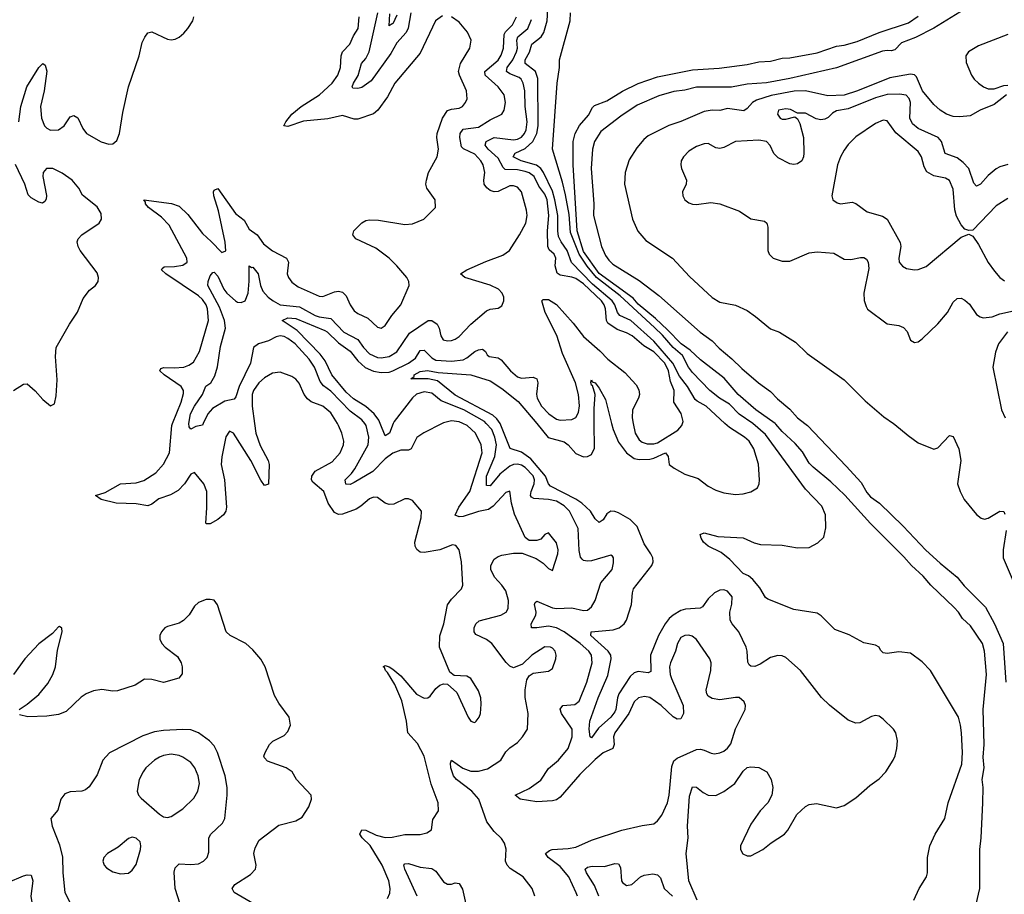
# Model space of a CAD drawing. Header units: inches. Extents: x 1682530 to 1839546, y 640742 to 791647.
# Tile 25 of 256: x 1702311 to 1707372, y 647580 to 652076. Entities that reach past the tile are written whole.
import ezdxf

# ---------------------------------------------------------------- set-up
doc = ezdxf.new("R2010")
doc.units = ezdxf.units.IN
doc.header["$MEASUREMENT"] = 0
doc.layers.add('B7604', color=7, linetype='Continuous')
doc.layers.add('B7605', color=7, linetype='Continuous')

msp = doc.modelspace()

# ---------------------------------------------------------------- linework, layer by layer
at = {"layer": 'B7604', "color": 5}
for points, elevation in [([(1703517.4, 650000), (1703524.1, 649950), (1703547.5, 649887.5), (1703588.9, 649810), (1703593.4, 649790), (1703590, 649689), (1703570, 649681.3), (1703550, 649709.7), (1703499.6, 649810), (1703410, 649949.7), (1703390, 649960.5), (1703370, 649932.3), (1703349.5, 649829.5), (1703346.8, 649790), (1703364.2, 649710), (1703374.5, 649570), (1703371.4, 649550), (1703359.2, 649530), (1703330, 649506), (1703290, 649484.6), (1703270, 649484.2), (1703267.5, 649487.5), (1703273.8, 649566.2), (1703273.5, 649650), (1703257, 649690), (1703210, 649747.8), (1703190, 649740.5), (1703158.6, 649690), (1703125, 649655), (1703086.1, 649633.9), (1703027.1, 649612.9), (1702990, 649585), (1702970, 649577.1), (1702910, 649587.6), (1702806.6, 649590), (1702729.4, 649610), (1702701.2, 649630), (1702750, 649645), (1702830, 649689.4), (1702910, 649695.2), (1702950, 649706.8), (1703010, 649747.2), (1703050, 649790.9), (1703081.9, 649850), (1703092.6, 649990), (1703096.7, 650000)], 480), ([(1703254.3, 650000), (1703250, 649991.1), (1703215.9, 649984.1), (1703190, 649971.8), (1703182.7, 649982.7), (1703180.7, 650000)], 460), ([(1704201, 647559), (1704214.1, 647585.9), (1704215.7, 647610), (1704208.2, 647650), (1704174.4, 647730), (1704112, 647832), (1704071.9, 647870), (1704058.7, 647890), (1704070, 647911), (1704090, 647910.1), (1704143.8, 647883.8), (1704190, 647872.1), (1704225.6, 647874.4), (1704290, 647888.4), (1704370, 647887.9), (1704404, 647896), (1704427.9, 647912.1), (1704434.3, 647965.7), (1704463.1, 648010), (1704462, 648050), (1704426.2, 648146.2), (1704389.9, 648289.9), (1704355.3, 648355.3), (1704306.8, 648410), (1704299.2, 648470), (1704274.7, 648574.7), (1704238.7, 648658.7), (1704201.1, 648721.1), (1704191.5, 648730), (1704186.1, 648746.1), (1704179.3, 648750), (1704190, 648755.8), (1704210, 648750.2), (1704230, 648736.9), (1704270, 648702.8), (1704350, 648609.1), (1704390, 648588.9), (1704409.6, 648590.4), (1704421.6, 648598.4), (1704450, 648637.3), (1704470, 648654.8), (1704490, 648662.8), (1704510, 648661), (1704557.6, 648617.6), (1704617.1, 648490), (1704630, 648470.7), (1704644.4, 648464.4), (1704650, 648463), (1704658, 648470), (1704672.6, 648490), (1704679.7, 648510), (1704682.6, 648557.4), (1704681, 648590), (1704670, 648626), (1704630, 648689.2), (1704610, 648702), (1704545.1, 648705.1), (1704521.7, 648721.7), (1704469.4, 648850), (1704470.4, 648909.6), (1704490.6, 648970), (1704510, 649068.2), (1704530, 649096.9), (1704582.4, 649150), (1704589.7, 649170), (1704582.5, 649290), (1704569.7, 649350), (1704553.4, 649373.4), (1704536.2, 649376.2), (1704470, 649350.8), (1704390, 649338), (1704370, 649339.7), (1704352, 649352), (1704343.9, 649370), (1704342.8, 649390), (1704374.8, 649514.8), (1704377.2, 649550), (1704330, 649604), (1704310, 649613.2), (1704290, 649612.7), (1704234.5, 649585.5), (1704210, 649583.1), (1704190, 649591.1), (1704150, 649619.3), (1704130, 649622.2), (1704110, 649613.8), (1704065.3, 649574.7), (1704040.1, 649559.9), (1703970, 649533.8), (1703950, 649532.9), (1703930, 649543.2), (1703896.7, 649590), (1703875, 649650), (1703818, 649698), (1703810.6, 649710), (1703812.4, 649730), (1703830, 649755.7), (1703917.1, 649802.9), (1703958.7, 649850), (1703974.8, 649890), (1703976.5, 649910), (1703967.6, 649950), (1703950.5, 649990), (1703944.2, 650000)], 480), ([(1704482.5, 650000), (1704388.5, 649951.5), (1704352.6, 649927.4), (1704323.1, 649870), (1704310, 649862.9), (1704270, 649863.2), (1704230, 649847.7), (1704190, 649818), (1704126.5, 649753.5), (1704030, 649696.3), (1704010, 649687.3), (1703987.7, 649687.7), (1703983.8, 649710), (1704017.1, 649742.9), (1704033.1, 649766.9), (1704102.9, 649890), (1704106.5, 649930), (1704092.5, 649990), (1704084.8, 650000)], 460), ([(1704231.6, 650000), (1704212.8, 649950), (1704190, 649936.4), (1704164.2, 650000)], 440), ([(1704959.5, 647570), (1704946, 647610), (1704898.4, 647670), (1704833, 647713), (1704816.9, 647730), (1704808.4, 647750), (1704812.2, 647812.2), (1704803.5, 647843.5), (1704787.9, 647867.9), (1704750, 647903.7), (1704712.5, 647952.5), (1704671.4, 648070), (1704634.4, 648110), (1704556.3, 648170), (1704540.9, 648190), (1704527, 648230), (1704525.6, 648254.4), (1704530, 648270.3), (1704588.8, 648228.8), (1704630, 648214.1), (1704670, 648213), (1704715, 648225), (1704784.2, 648270), (1704810, 648312.7), (1704830, 648332.7), (1704870, 648360.5), (1704896.2, 648390), (1704921.6, 648430), (1704925.1, 648510), (1704908.9, 648591.1), (1704908.8, 648631.2), (1704917.4, 648682.6), (1704930, 648703.8), (1704950, 648716.4), (1705030, 648727.2), (1705050, 648740.5), (1705067.3, 648790), (1705068.5, 648810), (1705063.1, 648830), (1705050, 648845.1), (1705039.3, 648850), (1705010, 648851.6), (1704943.7, 648810), (1704896.5, 648763.5), (1704850, 648744.7), (1704830, 648752.8), (1704811.4, 648771.4), (1704738.8, 648870), (1704710.8, 648890.8), (1704656.4, 648916.4), (1704647.1, 648930), (1704647.3, 648950), (1704655.1, 648970), (1704673.5, 648986.5), (1704784.1, 649015.9), (1704811.5, 649030), (1704822.6, 649050), (1704823.1, 649090), (1704810, 649140.5), (1704790, 649169.7), (1704751.1, 649211.1), (1704732.7, 649250), (1704732.9, 649270), (1704750, 649303.7), (1704770, 649317.4), (1704790, 649323.6), (1704850, 649334), (1704894.2, 649334.2), (1704965.7, 649305.7), (1705002, 649282), (1705030, 649254.8), (1705050, 649244.7), (1705077.6, 649330), (1705079.8, 649350), (1705070, 649386), (1705030, 649439), (1705010, 649429), (1704990, 649406), (1704970, 649398), (1704930, 649399.5), (1704910, 649414.5), (1704854.3, 649534.3), (1704839.4, 649590), (1704830, 649651.6), (1704810, 649646), (1704745.4, 649574.6), (1704721.4, 649558.6), (1704670, 649547.9), (1704590, 649521.5), (1704570, 649519.9), (1704549.2, 649529.2), (1704568.5, 649570), (1704624.8, 649650), (1704688.8, 649850), (1704683.2, 649890), (1704654.6, 649950), (1704610.6, 649990), (1704589.6, 650000)], 460), ([(1705178.8, 647570), (1705172.4, 647587.6), (1705133.8, 647670), (1705090, 647723.2), (1705027, 647770), (1705013.3, 647790), (1705033.9, 647806.1), (1705048.8, 647811.2), (1705130, 647815.7), (1705170, 647823.5), (1705250, 647858.6), (1705406.6, 647910), (1705510, 647934.2), (1705570, 647942), (1705590, 647958.7), (1705612.2, 647987.8), (1705641.8, 648050), (1705650.5, 648089.5), (1705662.9, 648237.1), (1705673.9, 648266.1), (1705690, 648280.7), (1705790, 648324.4), (1705810, 648326.7), (1705830, 648322), (1705865, 648305), (1705882, 648302), (1705910, 648307), (1705930, 648316.3), (1705950, 648331), (1705966.9, 648353.1), (1705990, 648430.3), (1706040.4, 648530), (1706041.5, 648550), (1706035.3, 648570), (1706010, 648591.8), (1705990, 648592.5), (1705910, 648579.8), (1705870, 648586), (1705850, 648599.6), (1705842.6, 648610), (1705839.8, 648630), (1705863.5, 648730), (1705864.8, 648770), (1705859.1, 648790), (1705789.8, 648889.8), (1705767.3, 648907.3), (1705750, 648912.2), (1705730, 648911), (1705710, 648899.7), (1705692.6, 648870), (1705683, 648830), (1705655.9, 648770), (1705651.4, 648750), (1705654.5, 648710), (1705660.8, 648690), (1705721.1, 648550), (1705723, 648510), (1705710, 648482), (1705690, 648481.2), (1705670, 648492), (1705608.4, 648550), (1705550, 648591.2), (1705522.3, 648597.7), (1705492.4, 648590), (1705470, 648569.7), (1705441.6, 648510), (1705369.6, 648410), (1705362.9, 648390), (1705366.3, 648350), (1705359.6, 648330), (1705310, 648307), (1705270, 648272.9), (1705190, 648195.5), (1705090, 648079.7), (1705070, 648066.4), (1705050, 648060.3), (1704970, 648055.5), (1704883.7, 648070), (1704858, 648090), (1704930, 648123.9), (1704990, 648167.3), (1705030, 648226.8), (1705080.2, 648270), (1705130, 648329.4), (1705151.6, 648390), (1705151.3, 648430), (1705096.3, 648510), (1705088.5, 648531.5), (1705103.6, 648550), (1705164.5, 648555.5), (1705186.5, 648573.5), (1705226.5, 648670), (1705254.5, 648770), (1705251.2, 648810), (1705237.3, 648830), (1705191.8, 648870), (1705109.9, 648930), (1705070, 648949.6), (1705030, 648958.1), (1704969.4, 648949.4), (1704942, 648950), (1704940.2, 648970), (1704964.3, 649015.7), (1704966.3, 649030), (1704957.4, 649070), (1704960.2, 649079.8), (1704970, 649087.6), (1705050, 649052.3), (1705070, 649048.8), (1705150, 649053.6), (1705210, 649038.6), (1705230, 649041.5), (1705250, 649058.7), (1705269.8, 649090), (1705298, 649182), (1705356.4, 649250), (1705363.6, 649283.6), (1705363.7, 649310), (1705359.1, 649319.1), (1705350, 649323.7), (1705250, 649294.2), (1705230, 649292.3), (1705210, 649296.5), (1705202.5, 649302.5), (1705194, 649314), (1705186.9, 649346.9), (1705181.3, 649461.3), (1705136.6, 649550), (1705110, 649577.8), (1705070, 649600.7), (1705030.1, 649609.9), (1704954.8, 649614.8), (1704942.1, 649622.1), (1704937.6, 649630), (1704939.5, 649650), (1704955, 649690), (1704957.3, 649710), (1704950, 649731), (1704910, 649774.5), (1704890, 649785.8), (1704870, 649790.7), (1704850, 649789.5), (1704830, 649781.3), (1704779.5, 649740.5), (1704730, 649679.1), (1704710, 649682), (1704709.9, 649730), (1704753.8, 649830), (1704762, 649890), (1704754.2, 649930), (1704737.3, 649970), (1704709.6, 650000)], 440), ([(1705794.2, 647550), (1705750.4, 647650), (1705736.2, 647790), (1705747.6, 647870), (1705744.6, 647930), (1705755, 648085), (1705770, 648132.9), (1705790, 648131.4), (1705823.8, 648103.8), (1705850, 648089.4), (1705890, 648088.6), (1705930, 648108.8), (1705987.9, 648150), (1706030, 648213.1), (1706050, 648231.3), (1706070, 648236.2), (1706110, 648231.3), (1706152, 648210), (1706174.4, 648170), (1706182.6, 648130), (1706178, 648090), (1706156.9, 648050), (1706117.1, 648010), (1706070, 647941.3), (1706015.9, 647830), (1706015.9, 647810), (1706028, 647788), (1706050, 647777.5), (1706070, 647778.5), (1706131.1, 647810), (1706174.5, 647845.5), (1706243.1, 647890), (1706259.8, 647910), (1706306.2, 647990), (1706350, 648032.4), (1706370, 648042.8), (1706406.3, 648046.3), (1706510, 648024.9), (1706550, 648037), (1706610, 648075.8), (1706680.9, 648139.1), (1706730, 648174), (1706764, 648210), (1706801.7, 648270), (1706811.7, 648291.7), (1706820.5, 648330), (1706823.6, 648370), (1706815.6, 648410), (1706802.4, 648430), (1706750, 648481.3), (1706730, 648495.6), (1706710, 648499.6), (1706690, 648493.6), (1706630, 648462.2), (1706610, 648459.8), (1706570, 648475.8), (1706473.2, 648553.2), (1706432.4, 648592.4), (1706325.1, 648730), (1706250, 648798), (1706230, 648806.9), (1706208.2, 648808.2), (1706170, 648797.1), (1706117.5, 648762.5), (1706090, 648751.5), (1706070, 648752.1), (1706060.6, 648760.6), (1706053.8, 648773.8), (1706051.1, 648830), (1706045.8, 648850), (1706007.4, 648930), (1705974.1, 648970), (1705963.6, 648990), (1705961.1, 649030), (1705972.4, 649072.4), (1705973.2, 649110), (1705950, 649138.7), (1705930, 649145.3), (1705910, 649144.2), (1705882, 649130), (1705850, 649098.3), (1705821.3, 649058.7), (1705809.1, 649050.9), (1705734.1, 649045.9), (1705710, 649039.9), (1705670, 649015.8), (1705650, 648997.1), (1705628.5, 648970), (1705594.2, 648910), (1705554.3, 648810), (1705554.6, 648725.4), (1705542, 648718), (1705490, 648725), (1705470, 648718.7), (1705450, 648699.6), (1705391.1, 648610), (1705383.3, 648590), (1705376.1, 648530), (1705370, 648517.9), (1705350, 648490.5), (1705286.3, 648433.7), (1705250, 648384.2), (1705244.2, 648390), (1705238.2, 648430), (1705242.3, 648470), (1705285.5, 648590), (1705334.8, 648705.2), (1705352.3, 648790), (1705349.9, 648810), (1705336.3, 648830), (1705247.5, 648910), (1705249, 648930), (1705361.1, 648938.9), (1705393.3, 648950), (1705417.7, 648970), (1705430.6, 648990), (1705456.1, 649070), (1705460.6, 649130), (1705466.8, 649150), (1705559.8, 649270), (1705566.8, 649290), (1705565, 649310), (1705556.1, 649330), (1705521.2, 649381.2), (1705485, 649470), (1705450, 649507.4), (1705390, 649540.7), (1705370, 649548.5), (1705350, 649549.8), (1705330, 649536.2), (1705310, 649505), (1705290, 649490.8), (1705270, 649510.7), (1705245.3, 649550), (1705200.1, 649590), (1705170, 649612), (1705038.8, 649678.8), (1705029.4, 649689.4), (1705014.4, 649730), (1704939.2, 649819.2), (1704890, 649853.6), (1704831.5, 649871.5), (1704780.8, 650000)], 420), ([(1704968.7, 650000), (1705028.4, 649928.4), (1705110, 649905.9), (1705130.8, 649890.8), (1705170, 649846.1), (1705210, 649829.6), (1705230, 649830.9), (1705250, 649841.4), (1705266.4, 649873.6), (1705264.9, 650000)], 420), ([(1705353.6, 650000), (1705361.2, 649970), (1705390, 649903.8), (1705430, 649850.1), (1705470, 649820.9), (1705494.9, 649814.9), (1705550, 649816.7), (1705570, 649821.2), (1705630, 649849.3), (1705643.7, 649830), (1705649.5, 649790), (1705674.9, 649770), (1705730, 649740.4), (1705798.3, 649718.3), (1705850, 649678.5), (1705890, 649656.8), (1705930, 649643.2), (1705990, 649634.8), (1706030, 649638.9), (1706070, 649649.2), (1706103, 649670), (1706112.1, 649690), (1706114, 649710), (1706108.1, 649791.9), (1706085.5, 649870), (1706061, 649910), (1706036.9, 649930), (1705959, 649979), (1705936.6, 650000)], 420), ([(1705464.8, 650000), (1705475.2, 649950), (1705495.9, 649915.9), (1705510, 649904.8), (1705536, 649896), (1705570, 649895), (1705590, 649901.5), (1705693.8, 649966.2), (1705714.8, 649990), (1705718.1, 650000)], 440), ([(1706906.6, 647550), (1706935.1, 647610), (1706972.3, 647670), (1706977.2, 647690), (1706978, 647770), (1706989.6, 647830), (1707017.6, 647890), (1707066.3, 647970), (1707084.4, 648050), (1707153.8, 648250), (1707156.7, 648310), (1707152.5, 648410), (1707147.8, 648450), (1707136.8, 648490), (1706993.6, 648730), (1706950, 648776), (1706890, 648820.5), (1706830, 648826.5), (1706770, 648818.7), (1706750, 648820.7), (1706735.2, 648835.2), (1706729.8, 648850), (1706710, 648861.6), (1706650, 648872.3), (1706574.3, 648914.3), (1706502.1, 648942.1), (1706431.2, 649011.2), (1706410, 649026.1), (1706290, 649044.5), (1706156.9, 649096.9), (1706145.6, 649105.6), (1706115.2, 649155.2), (1706079.1, 649199.2), (1706056.7, 649216.7), (1706029.5, 649230), (1705961.9, 649301.9), (1705917.2, 649337.2), (1705849.7, 649370), (1705826.6, 649390), (1705814.5, 649410), (1705809.5, 649430.5), (1705830, 649438.7), (1705899, 649418.9), (1706030, 649412.8), (1706087.2, 649387.2), (1706119.1, 649379.1), (1706230, 649374.6), (1706310, 649361), (1706370, 649363.6), (1706413.9, 649386.1), (1706444.6, 649415.4), (1706455.4, 649464.6), (1706452.9, 649530), (1706434.8, 649574.8), (1706350, 649662.3), (1706144.4, 649944.4), (1706079.7, 649999.7), (1706079.3, 650000)], 380), ([(1707228, 647530), (1707246.4, 647610), (1707246.7, 647810), (1707254.1, 647870), (1707262.3, 648050), (1707263, 648130), (1707258.3, 648170), (1707268.5, 648230), (1707264.5, 648284.5), (1707268.1, 648350), (1707263.7, 648530), (1707281.1, 648710), (1707270.6, 648830), (1707260.9, 648870), (1707199.4, 648959.4), (1707157.2, 648997.1), (1707137.3, 649030), (1707114.8, 649054.8), (1706994, 649170), (1706955.7, 649215.7), (1706895.5, 649270), (1706855.7, 649315.7), (1706685.4, 649485.4), (1706552.6, 649632.6), (1706481, 649701), (1706390, 649774.9), (1706370, 649796.8), (1706334.4, 649854.4), (1706296.8, 649896.8), (1706230, 649959), (1706197.5, 649997.5), (1706194, 650000)], 360), ([(1706347.1, 650000), (1706360.2, 649990), (1706560.2, 649780.2), (1706636.2, 649696.2), (1706665.2, 649645.2), (1706684, 649624), (1706730.6, 649590.6), (1706852.8, 649472.8), (1706969.6, 649349.6), (1707042.2, 649282.2), (1707130, 649211.1), (1707165.8, 649165.8), (1707275.6, 649055.6), (1707322.4, 648970), (1707366.4, 648870), (1707381, 648670)], 360), ([(1706803.4, 650000), (1706810, 649995.5), (1706877.8, 649937.8), (1706930, 649901.1), (1707010, 649868.4), (1707030, 649875.3), (1707090, 649938.4), (1707110, 649933.4), (1707137.9, 649870), (1707148.4, 649810), (1707132.5, 649690), (1707144.7, 649650), (1707166.7, 649610), (1707230, 649531.6), (1707254, 649514), (1707270, 649509.2), (1707290, 649513), (1707350, 649550.3), (1707370, 649547.7), (1707374.4, 649534.4)], 380), ([(1707382.2, 649450), (1707366.3, 649350), (1707367.2, 649310), (1707443.2, 649130)], 380), ([(1703516.9, 647530), (1703413.5, 647590), (1703402.6, 647610), (1703416.4, 647630), (1703498.3, 647681.7), (1703523.5, 647710), (1703526.8, 647730), (1703514.8, 647790), (1703520.9, 647819.1), (1703541.2, 647858.8), (1703643.6, 647936.4), (1703730, 647957.6), (1703763.9, 647976.1), (1703797.7, 648030), (1703810.9, 648070), (1703808.5, 648090), (1703733.2, 648170), (1703712.3, 648210), (1703680.9, 648230), (1703584.8, 648264.8), (1703570, 648281.2), (1703566.6, 648290), (1703572.6, 648310), (1703594.5, 648350), (1703612.6, 648367.4), (1703670, 648396.5), (1703690, 648416.4), (1703703.5, 648450), (1703696.9, 648490), (1703643.2, 648563.2), (1703621.6, 648601.6), (1703573.6, 648750), (1703550, 648789.6), (1703510, 648836.9), (1703473.6, 648870), (1703392.7, 648910), (1703371.8, 648930), (1703328.3, 649068.3), (1703311.3, 649091.3), (1703290, 649096.3), (1703270, 649095.4), (1703230, 649079.7), (1703210, 649061.3), (1703182.4, 649017.6), (1703153.1, 648986.9), (1703130, 648974.8), (1703070, 648957.6), (1703056.4, 648950), (1703039.6, 648930), (1703031.7, 648910), (1703031.8, 648891.8), (1703041.1, 648870), (1703058.4, 648850), (1703122, 648802), (1703141.3, 648770), (1703146.7, 648750), (1703146.2, 648713.8), (1703128.5, 648691.5), (1703050, 648669.7), (1702990, 648684.7), (1702953.4, 648686.6), (1702904.2, 648655.8), (1702814.3, 648625.7), (1702790, 648624.7), (1702732.7, 648632.7), (1702690, 648625.5), (1702652, 648610), (1702627.2, 648592.8), (1702550, 648520.5), (1702510, 648505.1), (1702450, 648495.8), (1702352.3, 648492.3), (1702310, 648502.7)], 520), ([(1702308.7, 648530), (1702350, 648557.3), (1702410, 648608), (1702455.8, 648664.2), (1702481.1, 648710), (1702494.7, 648750), (1702505.6, 648834.4), (1702528.7, 648930), (1702528, 648948), (1702516.4, 648956.4), (1702510, 648955.3), (1702479.3, 648920.7), (1702410, 648867.3), (1702337.4, 648790), (1702278.7, 648710)], 520), ([(1703135.1, 647530), (1703109.7, 647610), (1703105.9, 647694.1), (1703110, 647716.3), (1703130, 647736.5), (1703190, 647732.9), (1703230, 647736.5), (1703255.1, 647750), (1703274, 647770), (1703283.6, 647796.4), (1703283.1, 647870), (1703294, 647890), (1703354.1, 647945.9), (1703366.2, 647970), (1703378.4, 648090), (1703377.4, 648130), (1703367.9, 648190), (1703328.7, 648310), (1703310, 648343.5), (1703286.4, 648370), (1703230, 648410.5), (1703190, 648425), (1703150, 648428.2), (1703050, 648423), (1703004.2, 648415.8), (1702944.4, 648395.6), (1702771.9, 648308.1), (1702738.9, 648270), (1702710, 648195.1), (1702667.4, 648132.6), (1702650, 648117), (1702631.3, 648110), (1702570, 648107.8), (1702543.2, 648096.8), (1702523.1, 648070), (1702506.7, 648013.3), (1702470.8, 647970), (1702478.4, 647930), (1702515.4, 647835.4), (1702531.5, 647771.5), (1702532, 647690), (1702542.3, 647590), (1702573.1, 647530)], 540), ([(1704354.9, 647570), (1704291.2, 647710), (1704285.5, 647730), (1704290, 647737.4), (1704310, 647738.5), (1704370, 647719.9), (1704430, 647713.6), (1704450, 647698.9), (1704490, 647645.1), (1704510, 647633.1), (1704530, 647633), (1704550, 647639.4), (1704570, 647636.2), (1704587.6, 647607.6), (1704605, 647530)], 460), ([(1705287.6, 647570), (1705266.5, 647626.5), (1705224.1, 647690), (1705218, 647710), (1705230, 647719.3), (1705254.4, 647725.6), (1705317, 647723), (1705370, 647738.9), (1705390, 647736.9), (1705398.9, 647718.9), (1705404.2, 647650), (1705410, 647640.3), (1705430, 647626.4), (1705457.4, 647630), (1705502, 647670), (1705520.7, 647679.3), (1705565.6, 647685.6), (1705590, 647680.6), (1705605.6, 647665.6), (1705623.2, 647610), (1705666.7, 647570)], 420), ([(1702250, 647641.3), (1702330, 647675.5), (1702350, 647680.9), (1702370, 647678.4), (1702378.4, 647650), (1702368.8, 647570), (1702377.3, 647517.3), (1702387.8, 647490), (1702404.1, 647470), (1702490, 647393.6), (1702545.3, 647350), (1702550, 647338.8), (1702572, 647330), (1702550, 647326.9), (1702509.5, 647310.5), (1702410, 647310.9), (1702362.4, 647290), (1702330, 647257.2), (1702270, 647176.3)], 520)]:
    msp.add_lwpolyline(points, dxfattribs=dict(at, elevation=elevation))
at = {"layer": 'B7604', "color": 5, "elevation": 560}
for points in [[(1703090, 648300.2), (1703050, 648294), (1703030, 648285.7), (1703004, 648270), (1702960.2, 648230), (1702944.9, 648210), (1702924.9, 648170), (1702914.3, 648110), (1702920.9, 648090), (1702934.7, 648074.7), (1703030, 647992.8), (1703050, 647978.9), (1703070, 647975.6), (1703090, 647980.9), (1703150, 648019.6), (1703205.4, 648074.6), (1703226.6, 648110), (1703234.9, 648150), (1703228.6, 648190), (1703210.5, 648230), (1703190, 648258.2), (1703150, 648286), (1703130, 648294.1)], [(1702890, 647874.7), (1702870, 647867), (1702818, 647822), (1702763, 647790), (1702743.8, 647770), (1702738, 647750), (1702745.5, 647730), (1702757.2, 647717.2), (1702790, 647695.8), (1702830, 647685.7), (1702870, 647688.7), (1702890, 647703.8), (1702910, 647734), (1702932.4, 647810), (1702934, 647830), (1702929.5, 647850), (1702910, 647869.5)]]:
    msp.add_lwpolyline(points, close=True, dxfattribs=at)
at = {"layer": 'B7605', "color": 5}
for points, elevation in [([(1705936.6, 650000), (1705840.4, 650090), (1705794.1, 650114.1), (1705783.8, 650123.8), (1705743.7, 650190), (1705703.4, 650243.4), (1705668.3, 650310), (1705570, 650423.8), (1705453.4, 650530), (1705395.4, 650555.4), (1705383.7, 650570), (1705369.7, 650610), (1705357.4, 650630), (1705255.7, 650715.7), (1705147.2, 650827.2), (1705125, 650890), (1705094.3, 650934.3), (1705081.5, 650961.5), (1705076.6, 650990), (1705077.6, 651070), (1705062.3, 651150), (1705050, 651193.6), (1705003.1, 651290), (1704990, 651310.9), (1704968.3, 651328.3), (1704889.7, 651350), (1704847.3, 651370), (1704858, 651390), (1704910, 651414.3), (1704948.3, 651450), (1704968.6, 651490), (1704975.5, 651530), (1704974.1, 651774.1), (1704962.8, 651810), (1704908.9, 651850), (1704909.5, 651869.5), (1704931.6, 651908.4), (1704943.5, 651950), (1704991.7, 651988.3), (1705005.3, 652010), (1705022.2, 652070), (1705025.7, 652130)], 420), ([(1707210, 652155.5), (1707010, 652031.7), (1706915.2, 651984.8), (1706843.3, 651956.7), (1706810, 651920.8), (1706790, 651915.4), (1706770, 651917.9), (1706746, 651914), (1706510, 651828.4), (1706270, 651772.5), (1706150, 651750.4), (1706050, 651743.5), (1705970, 651729.5), (1705790, 651728.1), (1705730, 651712.8), (1705674.3, 651705.7), (1705596.3, 651683.7), (1705484.5, 651635.5), (1705400.7, 651579.3), (1705298.6, 651501.4), (1705265, 651450), (1705254.8, 651410), (1705248.6, 651310), (1705262.1, 651130), (1705260.9, 651070), (1705301.2, 650910), (1705322.8, 650862.8), (1705339.3, 650839.3), (1705359.4, 650819.4), (1705495, 650735), (1705597.2, 650657.2), (1705809.2, 650469.2), (1705870, 650425.5), (1705906.5, 650386.5), (1705972.6, 650332.6), (1706023, 650283), (1706109.2, 650209.2), (1706170, 650164.6), (1706206.3, 650126.3), (1706270, 650074.4), (1706309.2, 650029.2), (1706347.1, 650000)], 360), ([(1702307, 651550), (1702316.6, 651630), (1702347.6, 651730), (1702410, 651830.5), (1702430, 651850.6), (1702442, 651842), (1702450.2, 651810.2), (1702437.5, 651710), (1702417.7, 651630), (1702422.7, 651570), (1702438, 651530), (1702450, 651518), (1702470, 651508.3), (1702510, 651508.8), (1702539, 651530), (1702570, 651576.1), (1702590, 651583.6), (1702610.7, 651570.7), (1702635.6, 651515.6), (1702654.6, 651490), (1702730, 651448.3), (1702770, 651436.1), (1702790, 651438), (1702810, 651454.9), (1702824.4, 651490), (1702842, 651598), (1702871.2, 651730), (1702924.4, 651890), (1702941.1, 651958.9), (1702953.6, 651986.4), (1702970, 652007.7), (1702990, 652013), (1703070, 651974.9), (1703090, 651972), (1703110, 651975.3), (1703130, 651985.3), (1703154.1, 652005.9), (1703175.4, 652030), (1703200.9, 652070), (1703205.8, 652090)], 520), ([(1703096.7, 650000), (1703141.9, 650110), (1703153.6, 650153.6), (1703152.6, 650170), (1703140.9, 650190), (1703053.1, 650250), (1703031.3, 650270), (1703036.6, 650283.4), (1703052.3, 650287.8), (1703105.7, 650285.8), (1703154, 650290), (1703180.6, 650299.4), (1703204.3, 650315.7), (1703235.5, 650370), (1703282.2, 650530), (1703276.5, 650590), (1703269, 650610), (1703250, 650638.1), (1703230, 650656.6), (1703063.1, 650770), (1703040.5, 650790), (1703042.7, 650797.3), (1703054.5, 650805.5), (1703106.6, 650806.6), (1703150, 650814), (1703171.3, 650828.7), (1703169.8, 650850), (1703080.1, 651020.1), (1703040, 651060), (1702972.9, 651110), (1702957.4, 651130), (1702958.4, 651138.4), (1702949.6, 651150), (1703091.6, 651131.6), (1703130, 651117), (1703174.5, 651074.5), (1703250, 650977.3), (1703296.1, 650936.1), (1703350, 650878.9), (1703370, 650886.8), (1703368, 650932), (1703333.7, 651093.7), (1703309.4, 651170), (1703308.1, 651190), (1703310, 651199.1), (1703330, 651207.2), (1703419.8, 651079.8), (1703464.6, 651044.6), (1703490, 650999.5), (1703531.6, 650970), (1703563.7, 650923.7), (1703610, 650886.9), (1703683.1, 650850), (1703692.7, 650830), (1703686, 650770), (1703692.6, 650750), (1703710, 650726.5), (1703742.8, 650702.9), (1703850, 650655.2), (1703870, 650653.7), (1703930, 650676.9), (1703950, 650680.2), (1703970, 650675.3), (1703990, 650656.4), (1704009.3, 650610), (1704030, 650579.6), (1704050, 650565), (1704101.4, 650541.4), (1704150, 650496), (1704170, 650490.3), (1704190, 650504.6), (1704224.3, 650555.7), (1704270.9, 650610), (1704312.4, 650710), (1704311.1, 650730), (1704300.5, 650750), (1704250, 650811.2), (1704210.6, 650850.6), (1704141.2, 650901.2), (1704039, 650950), (1704024, 650970), (1704029, 650990), (1704070, 651030.7), (1704090, 651042.8), (1704110, 651047.3), (1704155.1, 651044.9), (1704290, 651023.7), (1704330, 651026.4), (1704389.2, 651050), (1704449, 651110), (1704446, 651150), (1704404.5, 651210), (1704399.5, 651230), (1704401.6, 651250), (1704412.6, 651290), (1704457.3, 651370), (1704463.5, 651410), (1704454.8, 651470), (1704456.5, 651490), (1704484.5, 651570), (1704510.5, 651609.5), (1704530, 651616.1), (1704570, 651620.1), (1704587.3, 651630), (1704603.5, 651650), (1704610.5, 651669.5), (1704607.9, 651710), (1704571.5, 651790), (1704567.2, 651810), (1704577.3, 651850), (1704625.7, 651930), (1704631.8, 651970), (1704612.3, 652012.3), (1704570, 652063), (1704530, 652091.1)], 480), ([(1703180.7, 650000), (1703180.6, 650000.6), (1703189.5, 650050), (1703209.9, 650090), (1703250.8, 650149.2), (1703268.5, 650191.5), (1703293.3, 650210), (1703314.7, 650245.3), (1703328, 650292), (1703343.7, 650396.3), (1703369.1, 650490), (1703363.7, 650530), (1703338.3, 650598.3), (1703278.2, 650710), (1703279.3, 650730), (1703290, 650759.5), (1703303.8, 650776.2), (1703310, 650778), (1703330, 650758), (1703359.8, 650690), (1703375.6, 650670), (1703420.6, 650630), (1703430, 650624.1), (1703450, 650621.7), (1703470, 650630.2), (1703486.3, 650670), (1703491.2, 650731.2), (1703489.9, 650810.1), (1703502, 650802), (1703510, 650802.8), (1703536.4, 650770), (1703548.9, 650710), (1703561.1, 650681.1), (1703587.8, 650650), (1703613.4, 650630), (1703650, 650609.7), (1703750, 650599.4), (1703830, 650556), (1703850, 650548.7), (1703910, 650539.6), (1703978.1, 650470), (1704050, 650432.5), (1704078.6, 650390), (1704110, 650358.8), (1704150, 650340.1), (1704170, 650338.3), (1704210, 650345.3), (1704250, 650368.3), (1704315.2, 650464.8), (1704410, 650529.5), (1704430, 650528.8), (1704457.1, 650510), (1704468.1, 650490), (1704475.8, 650450), (1704488.7, 650430), (1704510, 650425), (1704530, 650426.7), (1704550, 650433.2), (1704570, 650447.1), (1704630, 650511.5), (1704710, 650579.5), (1704730, 650587), (1704770, 650592.4), (1704790, 650605.5), (1704800.4, 650630), (1704800.3, 650650), (1704791.6, 650670), (1704771.7, 650690), (1704730, 650710.5), (1704599.3, 650750), (1704576.2, 650770), (1704609.3, 650790), (1704706.7, 650833.3), (1704795.1, 650865), (1704829.6, 650890), (1704880.4, 650970), (1704912.1, 651030), (1704919.8, 651070), (1704915.8, 651095.8), (1704890.4, 651190.4), (1704870, 651215.4), (1704850, 651222), (1704830, 651221.9), (1704770, 651192), (1704750, 651190.6), (1704730, 651197.5), (1704711.9, 651211.9), (1704699.5, 651230), (1704696.8, 651250), (1704702.4, 651290), (1704693, 651330), (1704681.1, 651350), (1704650, 651383.8), (1704592.4, 651412.4), (1704582.9, 651422.9), (1704572.8, 651470), (1704575.2, 651490), (1704590, 651513.6), (1704670, 651523.1), (1704730, 651561.3), (1704790, 651589.2), (1704801.6, 651610), (1704809, 651650), (1704801.1, 651690), (1704769.8, 651730), (1704703, 651790), (1704702.4, 651810), (1704770, 651866.8), (1704786.7, 651893.3), (1704798.3, 651930), (1704801.1, 651998.9), (1704807.5, 652012.5), (1704845, 652050), (1704864.5, 652090)], 460), ([(1704484.8, 652095.2), (1704449, 652070), (1704370, 651903.5), (1704238.6, 651750), (1704201.6, 651678.4), (1704151.7, 651610), (1704130, 651592.2), (1704050, 651563.5), (1704030, 651563.8), (1703970, 651582.5), (1703894.7, 651565.3), (1703770, 651554.1), (1703690, 651526.5), (1703669.5, 651530), (1703678.4, 651550), (1703710, 651590.7), (1703758.2, 651630), (1703852.6, 651690), (1703918, 651750), (1703945.9, 651790), (1703960.7, 651830), (1703964.4, 651890), (1703969.9, 651910.1), (1704007.7, 651950), (1704027, 651993), (1704051.2, 652030), (1704056.1, 652090)], 480), ([(1704321.4, 652110), (1704308.2, 652031.8), (1704298.1, 652010), (1704250, 651957), (1704218.8, 651901.2), (1704118.1, 651761.9), (1704070, 651727.3), (1704050, 651722), (1704024.1, 651724.1), (1704020.4, 651730), (1704026.8, 651750), (1704050.6, 651789.4), (1704068.8, 651850), (1704090, 651875.9), (1704106.7, 651910), (1704152.1, 652110)], 460), ([(1704250, 652098.3), (1704230, 652053.7), (1704224.9, 652055.1), (1704210, 652044.5), (1704213.9, 652106.1)], 440), ([(1705718.1, 650000), (1705721.4, 650010), (1705710.9, 650050.9), (1705674.2, 650110), (1705675.2, 650170), (1705656.3, 650216.3), (1705646.2, 650270), (1705627, 650310), (1705570, 650367.8), (1705518.9, 650398.9), (1705460.2, 650450), (1705430, 650466.5), (1705383, 650483), (1705335.1, 650515.1), (1705327.5, 650530), (1705322.9, 650590), (1705315.8, 650610), (1705301.8, 650630), (1705210, 650717.7), (1705170, 650745.5), (1705150, 650752.9), (1705090, 650761.7), (1705073.5, 650773.5), (1705063.9, 650810), (1705067.3, 650850), (1705057.7, 650870), (1705032, 650892), (1705025.3, 650910), (1705023.4, 650990), (1705030.5, 651070), (1705021.9, 651150), (1705010, 651178.6), (1704979.9, 651219.9), (1704955.1, 651270), (1704930, 651288.8), (1704910, 651295.2), (1704870, 651303.1), (1704806.1, 651306.1), (1704795.6, 651315.6), (1704770, 651363.4), (1704718.4, 651410), (1704704.5, 651430), (1704708.3, 651450), (1704750, 651470.5), (1704850, 651458.2), (1704870, 651461.4), (1704890, 651472.5), (1704905.3, 651490), (1704914.7, 651510), (1704919, 651550), (1704909.9, 651629.9), (1704908.2, 651710), (1704899.4, 651750), (1704888.7, 651770), (1704878.7, 651778.7), (1704830, 651797.8), (1704813.6, 651810), (1704817.4, 651830), (1704845.2, 651870), (1704864.3, 651910), (1704869.2, 651930), (1704866.7, 651970), (1704872.5, 651987.5), (1704923.1, 652030), (1704942.8, 652077.2)], 440), ([(1706079.3, 650000), (1706010, 650047.3), (1705959.2, 650099.2), (1705908.3, 650130), (1705858.1, 650170), (1705770, 650261.7), (1705749.3, 650290), (1705718.4, 650350), (1705670.5, 650390), (1705614.8, 650454.8), (1705574, 650494), (1705397.1, 650657.1), (1705276.9, 650750), (1705228.6, 650808.6), (1705186.8, 650870), (1705142.4, 650982.4), (1705134.8, 651074.8), (1705116, 651176), (1705101.3, 651241.3), (1705049.5, 651410), (1705074.3, 651750), (1705085.8, 651830), (1705085.1, 651870), (1705140.6, 652070), (1705142.2, 652110)], 380), ([(1706194, 650000), (1706094.6, 650070), (1706004.9, 650150), (1705933.1, 650233.1), (1705810, 650327.3), (1705757.8, 650377.9), (1705711.1, 650410), (1705641.9, 650482), (1705579.8, 650539.8), (1705490, 650613.3), (1705464.1, 650644.1), (1705290, 650770.9), (1705210, 650884.4), (1705176.2, 650990), (1705156.4, 651330), (1705156.4, 651450), (1705165.6, 651490), (1705188.4, 651531.6), (1705234.9, 651585.1), (1705255.6, 651624.4), (1705265.6, 651634.4), (1705330, 651659.3), (1705410, 651707.9), (1705490, 651747), (1705590, 651782.3), (1705770, 651817.3), (1705907.1, 651827.1), (1706050, 651845.7), (1706110, 651858.9), (1706170, 651862.7), (1706230, 651877.2), (1706270, 651879.8), (1706410, 651904.5), (1706510, 651939.3), (1706550, 651943.8), (1706616.2, 651963.8), (1706730, 652010.5), (1706880.3, 652059.7), (1706930, 652093.6)], 360), ([(1707390, 651999.4), (1707239.6, 651940.4), (1707188.6, 651910), (1707174.6, 651890), (1707175.7, 651855.7), (1707204, 651790), (1707217.3, 651770), (1707239.2, 651750), (1707265.6, 651730), (1707290, 651719.4), (1707319.7, 651720.3), (1707370, 651737.7), (1707390, 651739.1)], 380), ([(1707383.7, 651690), (1707319.8, 651640.2), (1707248.7, 651611.3), (1707197.7, 651582.3), (1707144, 651576), (1707110, 651577.7), (1707074.5, 651590), (1707042.2, 651610), (1707010, 651639.7), (1706951.8, 651710), (1706921.4, 651781.4), (1706910, 651792.6), (1706890, 651795.4), (1706783.3, 651776.7), (1706618, 651710), (1706550, 651687.4), (1706464.5, 651684.5), (1706350, 651709.3), (1706292.2, 651707.8), (1706174.8, 651685.2), (1706098.7, 651661.3), (1706077.5, 651650), (1706050, 651618.8), (1706033.2, 651606.8), (1705950, 651618.8), (1705910, 651609), (1705870, 651610), (1705830, 651604), (1705710, 651551.7), (1705647.5, 651532.5), (1705541.5, 651478.5), (1705519.9, 651460.1), (1705483.3, 651416.7), (1705444.5, 651355.5), (1705423.7, 651290), (1705420.1, 651230), (1705460.4, 651050), (1705488.5, 650988.5), (1705530, 650940.2), (1705667.6, 650850), (1705755, 650755), (1705870, 650647.9), (1705910, 650623.9), (1705990, 650608.1), (1706050, 650580.2), (1706094, 650550), (1706170, 650486), (1706216.3, 650470), (1706298.8, 650418.8), (1706359.4, 650359.4), (1706550, 650223.8), (1706657.5, 650117.5), (1706753.9, 650033.8), (1706803.4, 650000)], 380), ([(1707390, 651330.7), (1707350, 651319.4), (1707330, 651308.2), (1707290, 651275.2), (1707250, 651230.7), (1707230, 651220.3), (1707216, 651236), (1707190, 651310.6), (1707161.3, 651341.3), (1707130, 651366.1), (1707067.9, 651387.9), (1707049.5, 651449.5), (1707032.7, 651470), (1706930, 651516.3), (1706900.7, 651540.7), (1706886.3, 651570), (1706889.4, 651649.4), (1706882.7, 651670), (1706867.3, 651687.3), (1706833.5, 651693.5), (1706770.5, 651690.5), (1706710, 651673.2), (1706570, 651617.5), (1706510, 651606.7), (1706490, 651595.3), (1706466.4, 651573.6), (1706450, 651564.5), (1706430, 651560.8), (1706406.1, 651566.1), (1706350, 651594.5), (1706310, 651594.5), (1706273.5, 651613.5), (1706250, 651617.7), (1706211.6, 651610), (1706206.1, 651590), (1706220.6, 651570), (1706230, 651564.3), (1706250, 651564.3), (1706296.3, 651576.3), (1706310, 651565.5), (1706321.8, 651541.8), (1706340.1, 651470), (1706342.6, 651390), (1706340.6, 651370), (1706332.2, 651350), (1706310, 651334.4), (1706290, 651330.7), (1706270, 651334.2), (1706210, 651365.5), (1706187, 651387), (1706169.2, 651429.2), (1706150, 651448.7), (1706110, 651456.5), (1705990, 651449.1), (1705930, 651419), (1705910, 651414.4), (1705890, 651417.6), (1705850, 651439.2), (1705830, 651438.2), (1705790, 651423.1), (1705750, 651399.8), (1705722.9, 651370), (1705712.1, 651350), (1705709, 651330), (1705713.4, 651310), (1705739, 651250), (1705737.4, 651230), (1705718.7, 651190), (1705719.5, 651170), (1705730.4, 651150), (1705750, 651134.9), (1705770, 651127.9), (1705790, 651126.5), (1705864.2, 651135.8), (1705910, 651128.6), (1706010.9, 651090.9), (1706070, 651051.6), (1706139.7, 651039.7), (1706152, 651030), (1706156.9, 651010), (1706156, 650890), (1706163.1, 650870), (1706184.9, 650850), (1706230, 650834.7), (1706270, 650834.4), (1706370, 650876.5), (1706410, 650883), (1706495.4, 650875.4), (1706550, 650844.2), (1706583.4, 650843.4), (1706633.5, 650853.5), (1706650, 650852.9), (1706664.3, 650844.3), (1706673, 650830), (1706676.2, 650796.2), (1706650.9, 650670), (1706651.9, 650631.9), (1706661.5, 650601.5), (1706670, 650588.4), (1706770, 650512.7), (1706830, 650504.2), (1706854.3, 650494.3), (1706872.4, 650472.4), (1706890, 650428.2), (1706910, 650417.1), (1706930, 650420.4), (1706950, 650434.9), (1707030, 650513), (1707081.1, 650570), (1707110, 650623), (1707130, 650643.1), (1707150, 650644.6), (1707170, 650634.3), (1707192.9, 650612.9), (1707230, 650560.9), (1707247.6, 650547.6), (1707263.6, 650543.6), (1707310, 650548.3), (1707350, 650563.1), (1707450, 650585.4)], 420), ([(1707390, 651157.4), (1707330, 651119.1), (1707210, 650994.5), (1707190, 650992), (1707170, 650999.3), (1707150, 651021.6), (1707126.1, 651066.1), (1707118.8, 651098.8), (1707110, 651205.2), (1707090, 651249.6), (1707070, 651261.4), (1707010, 651272.8), (1706974.2, 651294.2), (1706959.7, 651319.7), (1706947.4, 651370), (1706930, 651398.7), (1706814.5, 651494.5), (1706770, 651555.1), (1706750, 651558.9), (1706710, 651541.3), (1706610, 651474.3), (1706570, 651433.3), (1706550, 651405.1), (1706530.3, 651370), (1706515.6, 651330), (1706485.5, 651170), (1706490.7, 651150), (1706513.8, 651133.8), (1706530, 651128.8), (1706590, 651137), (1706610, 651130.3), (1706668.2, 651088.2), (1706746.4, 651066.4), (1706770.9, 651050.9), (1706837.6, 650930), (1706841.2, 650910), (1706830.3, 650850), (1706832.2, 650830), (1706848.3, 650808.3), (1706870, 650797.6), (1706910, 650790.3), (1706930, 650791.8), (1706970, 650807.2), (1707150, 650957.1), (1707190, 650974), (1707210, 650962.8), (1707240.2, 650920.2), (1707290, 650828.2), (1707322.4, 650782.4), (1707350, 650750.4), (1707373.6, 650733.6)], 440), ([(1702279.6, 650170), (1702330, 650203.1), (1702350, 650203.7), (1702390, 650168.8), (1702430, 650123.1), (1702470, 650090.6), (1702490, 650101), (1702497.8, 650142.2), (1702504.2, 650224.2), (1702494.7, 650345.3), (1702498.4, 650390), (1702566.3, 650510), (1702608.2, 650571.8), (1702638, 650642), (1702670, 650684.9), (1702700.7, 650710), (1702714, 650730), (1702716.4, 650750), (1702710, 650775.1), (1702622.6, 650890), (1702611.1, 650910), (1702606.7, 650933.3), (1702611.6, 650950), (1702630.8, 650969.2), (1702719.6, 651030), (1702731.1, 651050), (1702730, 651079), (1702710, 651114), (1702633.6, 651173.6), (1702614.3, 651210), (1702580.6, 651250), (1702530, 651286.4), (1702480.9, 651310), (1702449, 651311), (1702431.4, 651290), (1702430.2, 651269.8), (1702448.2, 651171.8), (1702446.7, 651153.3), (1702439.7, 651140.3), (1702428, 651132), (1702410, 651137.2), (1702370, 651159.8), (1702355.2, 651175.2), (1702337.2, 651230), (1702290, 651330.5)], 520), ([(1704164.2, 650000), (1704157.2, 650017.2), (1704133.1, 650050), (1704090, 650086.8), (1704027.4, 650127.4), (1703990, 650161.7), (1703914.8, 650250), (1703881.4, 650321.4), (1703855.8, 650355.8), (1703737.3, 650477.3), (1703659.7, 650530), (1703690, 650542.5), (1703730, 650540.3), (1703878.8, 650478.8), (1703891.5, 650471.5), (1703950, 650413.9), (1704010, 650372.1), (1704050, 650321.8), (1704087.6, 650287.6), (1704129.5, 650269.5), (1704170, 650261.8), (1704210, 650263.7), (1704230, 650270.4), (1704310.5, 650310), (1704344.9, 650335.1), (1704370, 650375.3), (1704390, 650376.5), (1704430, 650336.9), (1704450, 650326.2), (1704530, 650321.1), (1704590, 650327.1), (1704610, 650337.5), (1704650, 650370.1), (1704670, 650379.2), (1704690, 650381.6), (1704705.2, 650370), (1704713.3, 650353.3), (1704724.2, 650344.2), (1704770, 650337.1), (1704786.7, 650326.7), (1704834.2, 650270), (1704870, 650239.3), (1704890, 650233.8), (1704950, 650237.5), (1704970.2, 650230.2), (1704974.7, 650210), (1704968.5, 650151.5), (1704970.7, 650130), (1704993.9, 650090), (1705031.7, 650050), (1705070, 650022), (1705090, 650017.2), (1705150, 650021.4), (1705170, 650030.3), (1705183, 650057), (1705188.6, 650091.4), (1705183.6, 650150), (1705167.5, 650210), (1705100.6, 650360.6), (1705071.6, 650451.6), (1705012.9, 650570), (1704995.1, 650630), (1705002.6, 650637.4), (1705030, 650636.9), (1705070, 650611.3), (1705156.4, 650516.4), (1705210, 650446.9), (1705293.8, 650373.8), (1705334, 650330), (1705422.3, 650262.3), (1705479.7, 650199.7), (1705493.2, 650173.2), (1705496.9, 650150), (1705492, 650130), (1705461.6, 650070), (1705458.6, 650030), (1705464.8, 650000)], 440), ([(1704084.8, 650000), (1704070, 650019.3), (1704010, 650063.2), (1703910, 650166.4), (1703873.1, 650193.1), (1703856.2, 650216.2), (1703826.4, 650290), (1703799, 650330), (1703726.6, 650410), (1703690, 650437.7), (1703670, 650446.8), (1703650, 650450.4), (1703630, 650445.3), (1703590, 650425.8), (1703538.7, 650410), (1703513, 650390), (1703496.8, 650310), (1703439.1, 650190), (1703422.7, 650137.3), (1703414.2, 650125.8), (1703365.8, 650114.2), (1703302.6, 650077.4), (1703278.9, 650050), (1703254.3, 650000)], 460), ([(1707388.1, 650471.9), (1707343.4, 650410), (1707327.5, 650367.5), (1707313.2, 650290), (1707358, 650070), (1707376.1, 650030)], 420), ([(1703944.2, 650000), (1703910, 650054.3), (1703870, 650088.6), (1703810, 650112), (1703790, 650126.2), (1703774, 650150), (1703748, 650208), (1703730, 650228.6), (1703710, 650241.8), (1703650, 650263.8), (1703610, 650259.3), (1703570, 650235.3), (1703540.6, 650210), (1703512.3, 650170), (1703506.9, 650150), (1703505.3, 650090), (1703517.4, 650000)], 480), ([(1704780.8, 650000), (1704780.6, 650000.6), (1704764.4, 650024.4), (1704743.8, 650043.8), (1704550, 650145.9), (1704458.6, 650218.6), (1704410, 650230.5), (1704322, 650230), (1704338.2, 650241.8), (1704339.2, 650250), (1704370, 650267.6), (1704406.6, 650273.4), (1704462.4, 650262.4), (1704630.5, 650250.5), (1704730, 650219.8), (1704790, 650180.3), (1704873.9, 650113.9), (1704968.7, 650000)], 420), ([(1705264.9, 650000), (1705264, 650076), (1705269.9, 650149.9), (1705255.1, 650195.1), (1705250, 650198), (1705246.7, 650213.3), (1705250, 650224), (1705254.1, 650214.1), (1705270, 650208.5), (1705290, 650181.1), (1705322.7, 650122.7), (1705353.6, 650000)], 420), ([(1704709.6, 650000), (1704700.4, 650010), (1704594.2, 650070), (1704477.4, 650117.4), (1704430, 650155.4), (1704390, 650162.2), (1704350, 650150.4), (1704330, 650132.8), (1704235.4, 650010), (1704231.6, 650000)], 440), ([(1704589.6, 650000), (1704570, 650009.4), (1704530, 650013.7), (1704490, 650003.9), (1704482.5, 650000)], 460)]:
    msp.add_lwpolyline(points, dxfattribs=dict(at, elevation=elevation))

doc.saveas('drawing.dxf')
